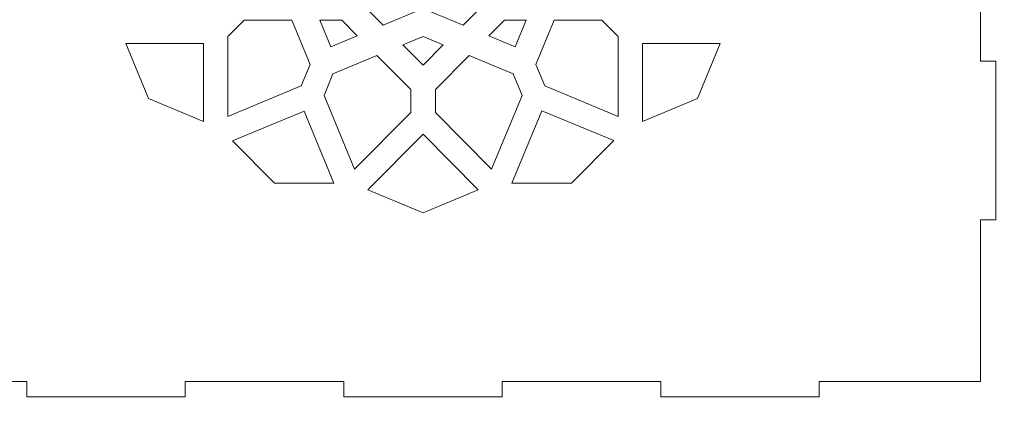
# Model space of a CAD drawing. Header units: centimetres. Extents: x -105 to 112, y -140 to 143.
# Tile 53 of 90: x -5.36 to 14.14, y -19.12 to -11.5. Entities that reach past the tile are written whole.
import ezdxf

# ---------------------------------------------------------------- set-up
doc = ezdxf.new("R2010")
doc.units = ezdxf.units.CM
doc.header["$MEASUREMENT"] = 0
doc.layers.add('Layer 1', color=7, linetype='Continuous')

msp = doc.modelspace()

# ---------------------------------------------------------------- linework, layer by layer
at = {"layer": 'Layer 1', "color": 240, "lineweight": 211}
msp.add_open_spline([(-100.73824, 52.6974), (-100.73824, 52.6974), (27.42324, 52.6974), (27.42324, 52.6974), (27.42324, 52.6974), (29.71918, 52.6974), (31.59804, 50.81854), (31.59804, 48.52224), (31.59804, 48.52224), (31.59804, 48.52224), (31.59804, -29.1893), (31.59804, -29.1893), (31.59804, -29.1893), (31.59804, -31.48542), (29.71918, -33.36409), (27.42324, -33.36409), (27.42324, -33.36409), (27.42324, -33.36409), (-100.73824, -33.36409), (-100.73824, -33.36409), (-100.73824, -33.36409), (-103.0344, -33.36409), (-104.91305, -31.48542), (-104.91305, -29.1893), (-104.91305, -29.1893), (-104.91305, -29.1893), (-104.91305, 48.52224), (-104.91305, 48.52224), (-104.91305, 48.52224), (-104.91305, 50.81854), (-103.0344, 52.6974), (-100.73824, 52.6974)], degree=3, knots=[0, 0, 0, 0, 0.11111111, 0.11111111, 0.11111111, 0.11111111, 0.22222222, 0.22222222, 0.22222222, 0.22222222, 0.33333333, 0.33333333, 0.33333333, 0.33333333, 0.44444444, 0.44444444, 0.44444444, 0.44444444, 0.55555556, 0.55555556, 0.55555556, 0.55555556, 0.66666667, 0.66666667, 0.66666667, 0.66666667, 0.77777778, 0.77777778, 0.77777778, 0.77777778, 1, 1, 1, 1], dxfattribs=at)
at = {"layer": 'Layer 1', "color": 250, "lineweight": 9}
msp.add_open_spline([(13.66595, 0.23194), (13.66595, 0.23194), (13.96622, 0.23194), (13.96622, 0.23194), (13.96622, 0.23194), (13.96622, 0.23194), (13.96622, -2.90561), (13.96622, -2.90561), (13.96622, -2.90561), (13.96622, -2.90561), (13.66595, -2.90561), (13.66595, -2.90561), (13.66595, -2.90561), (13.66595, -2.90561), (13.66595, -6.0428), (13.66595, -6.0428), (13.66595, -6.0428), (13.66595, -6.0428), (13.96622, -6.0428), (13.96622, -6.0428), (13.96622, -6.0428), (13.96622, -6.0428), (13.96622, -9.18034), (13.96622, -9.18034), (13.96622, -9.18034), (13.96622, -9.18034), (13.66595, -9.18034), (13.66595, -9.18034), (13.66595, -9.18034), (13.66595, -9.18034), (13.66595, -12.31807), (13.66595, -12.31807), (13.66595, -12.31807), (13.66595, -12.31807), (13.96622, -12.31807), (13.96622, -12.31807), (13.96622, -12.31807), (13.96622, -12.31807), (13.96622, -15.45526), (13.96622, -15.45526), (13.96622, -15.45526), (13.96622, -15.45526), (13.66595, -15.45526), (13.66595, -15.45526), (13.66595, -15.45526), (13.66595, -15.45526), (13.66595, -18.6493), (13.66595, -18.6493), (13.66595, -18.6493), (13.66595, -18.6493), (10.47191, -18.6493), (10.47191, -18.6493), (10.47191, -18.6493), (10.47191, -18.6493), (10.47191, -18.94958), (10.47191, -18.94958), (10.47191, -18.94958), (10.47191, -18.94958), (7.33472, -18.94958), (7.33472, -18.94958), (7.33472, -18.94958), (7.33472, -18.94958), (7.33472, -18.6493), (7.33472, -18.6493), (7.33472, -18.6493), (7.33472, -18.6493), (4.19717, -18.6493), (4.19717, -18.6493), (4.19717, -18.6493), (4.19717, -18.6493), (4.19717, -18.94958), (4.19717, -18.94958), (4.19717, -18.94958), (4.19717, -18.94958), (1.05944, -18.94958), (1.05944, -18.94958), (1.05944, -18.94958), (1.05944, -18.94958), (1.05944, -18.6493), (1.05944, -18.6493), (1.05944, -18.6493), (1.05944, -18.6493), (-2.07774, -18.6493), (-2.07774, -18.6493), (-2.07774, -18.6493), (-2.07774, -18.6493), (-2.07774, -18.94958), (-2.07774, -18.94958), (-2.07774, -18.94958), (-2.07774, -18.94958), (-5.21529, -18.94958), (-5.21529, -18.94958), (-5.21529, -18.94958), (-5.21529, -18.94958), (-5.21529, -18.6493), (-5.21529, -18.6493), (-5.21529, -18.6493), (-5.21529, -18.6493), (-8.40933, -18.6493), (-8.40933, -18.6493), (-8.40933, -18.6493), (-8.40933, -18.6493), (-8.40933, -15.45526), (-8.40933, -15.45526), (-8.40933, -15.45526), (-8.40933, -15.45526), (-8.70924, -15.45526), (-8.70924, -15.45526), (-8.70924, -15.45526), (-8.70924, -15.45526), (-8.70924, -12.31807), (-8.70924, -12.31807), (-8.70924, -12.31807), (-8.70924, -12.31807), (-8.40933, -12.31807), (-8.40933, -12.31807), (-8.40933, -12.31807), (-8.40933, -12.31807), (-8.40933, -9.18034), (-8.40933, -9.18034), (-8.40933, -9.18034), (-8.40933, -9.18034), (-8.70924, -9.18034), (-8.70924, -9.18034), (-8.70924, -9.18034), (-8.70924, -9.18034), (-8.70924, -6.0428), (-8.70924, -6.0428), (-8.70924, -6.0428), (-8.70924, -6.0428), (-8.40933, -6.0428), (-8.40933, -6.0428), (-8.40933, -6.0428), (-8.40933, -6.0428), (-8.40933, -2.90561), (-8.40933, -2.90561), (-8.40933, -2.90561), (-8.40933, -2.90561), (-8.70924, -2.90561), (-8.70924, -2.90561), (-8.70924, -2.90561), (-8.70924, -2.90561), (-8.70924, 0.23194), (-8.70924, 0.23194), (-8.70924, 0.23194), (-8.70924, 0.23194), (-8.40933, 0.23194), (-8.40933, 0.23194), (-8.40933, 0.23194), (-8.40933, 0.23194), (-8.40933, 3.42598), (-8.40933, 3.42598), (-8.40933, 3.42598), (-8.40933, 3.42598), (-5.21529, 3.42598), (-5.21529, 3.42598), (-5.21529, 3.42598), (-5.21529, 3.42598), (-5.21529, 3.72589), (-5.21529, 3.72589), (-5.21529, 3.72589), (-5.21529, 3.72589), (-2.07774, 3.72589), (-2.07774, 3.72589), (-2.07774, 3.72589), (-2.07774, 3.72589), (-2.07774, 3.42598), (-2.07774, 3.42598), (-2.07774, 3.42598), (-2.07774, 3.42598), (1.05944, 3.42598), (1.05944, 3.42598), (1.05944, 3.42598), (1.05944, 3.42598), (1.05944, 3.72589), (1.05944, 3.72589), (1.05944, 3.72589), (1.05944, 3.72589), (4.19717, 3.72589), (4.19717, 3.72589), (4.19717, 3.72589), (4.19717, 3.72589), (4.19717, 3.42598), (4.19717, 3.42598), (4.19717, 3.42598), (4.19717, 3.42598), (7.33472, 3.42598), (7.33472, 3.42598), (7.33472, 3.42598), (7.33472, 3.42598), (7.33472, 3.72589), (7.33472, 3.72589), (7.33472, 3.72589), (7.33472, 3.72589), (10.47191, 3.72589), (10.47191, 3.72589), (10.47191, 3.72589), (10.47191, 3.72589), (10.47191, 3.42598), (10.47191, 3.42598), (10.47191, 3.42598), (10.47191, 3.42598), (13.66595, 3.42598), (13.66595, 3.42598), (13.66595, 3.42598), (13.66595, 3.42598), (13.66595, 0.23194), (13.66595, 0.23194)], degree=3, knots=[0, 0, 0, 0, 0.01886792, 0.01886792, 0.01886792, 0.01886792, 0.03773585, 0.03773585, 0.03773585, 0.03773585, 0.05660377, 0.05660377, 0.05660377, 0.05660377, 0.0754717, 0.0754717, 0.0754717, 0.0754717, 0.09433962, 0.09433962, 0.09433962, 0.09433962, 0.11320755, 0.11320755, 0.11320755, 0.11320755, 0.13207547, 0.13207547, 0.13207547, 0.13207547, 0.1509434, 0.1509434, 0.1509434, 0.1509434, 0.16981132, 0.16981132, 0.16981132, 0.16981132, 0.18867925, 0.18867925, 0.18867925, 0.18867925, 0.20754717, 0.20754717, 0.20754717, 0.20754717, 0.22641509, 0.22641509, 0.22641509, 0.22641509, 0.24528302, 0.24528302, 0.24528302, 0.24528302, 0.26415094, 0.26415094, 0.26415094, 0.26415094, 0.28301887, 0.28301887, 0.28301887, 0.28301887, 0.30188679, 0.30188679, 0.30188679, 0.30188679, 0.32075472, 0.32075472, 0.32075472, 0.32075472, 0.33962264, 0.33962264, 0.33962264, 0.33962264, 0.35849057, 0.35849057, 0.35849057, 0.35849057, 0.37735849, 0.37735849, 0.37735849, 0.37735849, 0.39622642, 0.39622642, 0.39622642, 0.39622642, 0.41509434, 0.41509434, 0.41509434, 0.41509434, 0.43396226, 0.43396226, 0.43396226, 0.43396226, 0.45283019, 0.45283019, 0.45283019, 0.45283019, 0.47169811, 0.47169811, 0.47169811, 0.47169811, 0.49056604, 0.49056604, 0.49056604, 0.49056604, 0.50943396, 0.50943396, 0.50943396, 0.50943396, 0.52830189, 0.52830189, 0.52830189, 0.52830189, 0.54716981, 0.54716981, 0.54716981, 0.54716981, 0.56603774, 0.56603774, 0.56603774, 0.56603774, 0.58490566, 0.58490566, 0.58490566, 0.58490566, 0.60377358, 0.60377358, 0.60377358, 0.60377358, 0.62264151, 0.62264151, 0.62264151, 0.62264151, 0.64150943, 0.64150943, 0.64150943, 0.64150943, 0.66037736, 0.66037736, 0.66037736, 0.66037736, 0.67924528, 0.67924528, 0.67924528, 0.67924528, 0.69811321, 0.69811321, 0.69811321, 0.69811321, 0.71698113, 0.71698113, 0.71698113, 0.71698113, 0.73584906, 0.73584906, 0.73584906, 0.73584906, 0.75471698, 0.75471698, 0.75471698, 0.75471698, 0.77358491, 0.77358491, 0.77358491, 0.77358491, 0.79245283, 0.79245283, 0.79245283, 0.79245283, 0.81132075, 0.81132075, 0.81132075, 0.81132075, 0.83018868, 0.83018868, 0.83018868, 0.83018868, 0.8490566, 0.8490566, 0.8490566, 0.8490566, 0.86792453, 0.86792453, 0.86792453, 0.86792453, 0.88679245, 0.88679245, 0.88679245, 0.88679245, 0.90566038, 0.90566038, 0.90566038, 0.90566038, 0.9245283, 0.9245283, 0.9245283, 0.9245283, 0.94339623, 0.94339623, 0.94339623, 0.94339623, 0.96226415, 0.96226415, 0.96226415, 0.96226415, 1, 1, 1, 1], dxfattribs=at)
at = {"layer": 'Layer 1', "color": 142, "lineweight": 9}
for points, knots in [([(1.31467, -11.079), (1.31467, -11.079), (1.96518, -11.079), (1.96518, -11.079), (1.96518, -11.079), (1.96518, -11.079), (2.6284, -10.41451), (2.6284, -10.41451), (2.6284, -10.41451), (2.6284, -10.41451), (3.29162, -11.079), (3.29162, -11.079), (3.29162, -11.079), (3.29162, -11.079), (3.94249, -11.079), (3.94249, -11.079), (3.94249, -11.079), (3.94249, -11.079), (3.42042, -11.60199), (3.42042, -11.60199), (3.42042, -11.60199), (3.42042, -11.60199), (2.6591, -11.28591), (2.6591, -11.28591), (2.6591, -11.28591), (2.6591, -11.28591), (2.6284, -11.29862), (2.6284, -11.29862), (2.6284, -11.29862), (2.6284, -11.29862), (2.5977, -11.28591), (2.5977, -11.28591), (2.5977, -11.28591), (2.5977, -11.28591), (1.83638, -11.60199), (1.83638, -11.60199), (1.83638, -11.60199), (1.83638, -11.60199), (1.31467, -11.079), (1.31467, -11.079), (1.31467, -11.079), (1.31467, -11.079), (1.31467, -11.079), (1.31467, -11.079)], [0, 0, 0, 0, 0.08333333, 0.08333333, 0.08333333, 0.08333333, 0.16666667, 0.16666667, 0.16666667, 0.16666667, 0.25, 0.25, 0.25, 0.25, 0.33333333, 0.33333333, 0.33333333, 0.33333333, 0.41666667, 0.41666667, 0.41666667, 0.41666667, 0.5, 0.5, 0.5, 0.5, 0.58333333, 0.58333333, 0.58333333, 0.58333333, 0.66666667, 0.66666667, 0.66666667, 0.66666667, 0.75, 0.75, 0.75, 0.75, 0.83333333, 0.83333333, 0.83333333, 0.83333333, 1, 1, 1, 1]), ([(0.21784, -12.80346), (0.21784, -12.80346), (-1.23668, -13.4071), (-1.23668, -13.4071), (-1.23668, -13.4071), (-1.23668, -13.4071), (-1.23668, -11.82978), (-1.23668, -11.82978), (-1.23668, -11.82978), (-1.23668, -11.82978), (-0.91424, -11.50662), (-0.91424, -11.50662), (-0.91424, -11.50662), (-0.91424, -11.50662), (0.03091, -11.50662), (0.03091, -11.50662), (0.03091, -11.50662), (0.03091, -11.50662), (0.39241, -12.38147), (0.39241, -12.38147), (0.39241, -12.38147), (0.39241, -12.38147), (0.21784, -12.80346), (0.21784, -12.80346), (0.21784, -12.80346), (0.21784, -12.80346), (0.21784, -12.80346), (0.21784, -12.80346)], [0, 0, 0, 0, 0.125, 0.125, 0.125, 0.125, 0.25, 0.25, 0.25, 0.25, 0.375, 0.375, 0.375, 0.375, 0.5, 0.5, 0.5, 0.5, 0.625, 0.625, 0.625, 0.625, 0.75, 0.75, 0.75, 0.75, 1, 1, 1, 1]), ([(1.32484, -11.81398), (1.32484, -11.81398), (0.80131, -12.03124), (0.80131, -12.03124), (0.80131, -12.03124), (0.80131, -12.03124), (0.58423, -11.50662), (0.58423, -11.50662), (0.58423, -11.50662), (0.58423, -11.50662), (1.01784, -11.50662), (1.01784, -11.50662), (1.01784, -11.50662), (1.01784, -11.50662), (1.32484, -11.81398), (1.32484, -11.81398), (1.32484, -11.81398), (1.32484, -11.81398), (1.32484, -11.81398), (1.32484, -11.81398)], [0, 0, 0, 0, 0.16666667, 0.16666667, 0.16666667, 0.16666667, 0.33333333, 0.33333333, 0.33333333, 0.33333333, 0.5, 0.5, 0.5, 0.5, 0.66666667, 0.66666667, 0.66666667, 0.66666667, 1, 1, 1, 1]), ([(4.67238, -11.50662), (4.67238, -11.50662), (4.45567, -12.03124), (4.45567, -12.03124), (4.45567, -12.03124), (4.45567, -12.03124), (3.93232, -11.81398), (3.93232, -11.81398), (3.93232, -11.81398), (3.93232, -11.81398), (4.23877, -11.50662), (4.23877, -11.50662), (4.23877, -11.50662), (4.23877, -11.50662), (4.67238, -11.50662), (4.67238, -11.50662), (4.67238, -11.50662), (4.67238, -11.50662), (4.67238, -11.50662), (4.67238, -11.50662)], [0, 0, 0, 0, 0.16666667, 0.16666667, 0.16666667, 0.16666667, 0.33333333, 0.33333333, 0.33333333, 0.33333333, 0.5, 0.5, 0.5, 0.5, 0.66666667, 0.66666667, 0.66666667, 0.66666667, 1, 1, 1, 1]), ([(5.22625, -11.50662), (5.22625, -11.50662), (4.86457, -12.38147), (4.86457, -12.38147), (4.86457, -12.38147), (4.86457, -12.38147), (5.03878, -12.80346), (5.03878, -12.80346), (5.03878, -12.80346), (5.03878, -12.80346), (6.49329, -13.4071), (6.49329, -13.4071), (6.49329, -13.4071), (6.49329, -13.4071), (6.49329, -11.82978), (6.49329, -11.82978), (6.49329, -11.82978), (6.49329, -11.82978), (6.17086, -11.50662), (6.17086, -11.50662), (6.17086, -11.50662), (6.17086, -11.50662), (5.22625, -11.50662), (5.22625, -11.50662), (5.22625, -11.50662), (5.22625, -11.50662), (5.22625, -11.50662), (5.22625, -11.50662)], [0, 0, 0, 0, 0.125, 0.125, 0.125, 0.125, 0.25, 0.25, 0.25, 0.25, 0.375, 0.375, 0.375, 0.375, 0.5, 0.5, 0.5, 0.5, 0.625, 0.625, 0.625, 0.625, 0.75, 0.75, 0.75, 0.75, 1, 1, 1, 1]), ([(2.22767, -11.99382), (2.22767, -11.99382), (2.6284, -11.8276), (2.6284, -11.8276), (2.6284, -11.8276), (2.6284, -11.8276), (3.02913, -11.99382), (3.02913, -11.99382), (3.02913, -11.99382), (3.02913, -11.99382), (2.6284, -12.39528), (2.6284, -12.39528), (2.6284, -12.39528), (2.6284, -12.39528), (2.22767, -11.99382), (2.22767, -11.99382), (2.22767, -11.99382), (2.22767, -11.99382), (2.22767, -11.99382), (2.22767, -11.99382)], [0, 0, 0, 0, 0.16666667, 0.16666667, 0.16666667, 0.16666667, 0.33333333, 0.33333333, 0.33333333, 0.33333333, 0.5, 0.5, 0.5, 0.5, 0.66666667, 0.66666667, 0.66666667, 0.66666667, 1, 1, 1, 1]), ([(-3.25596, -11.96675), (-3.25596, -11.96675), (-1.71825, -11.96675), (-1.71825, -11.96675), (-1.71825, -11.96675), (-1.71825, -11.96675), (-1.71825, -13.50701), (-1.71825, -13.50701), (-1.71825, -13.50701), (-1.71825, -13.50701), (-2.80545, -13.05614), (-2.80545, -13.05614), (-2.80545, -13.05614), (-2.80545, -13.05614), (-3.25596, -11.96675), (-3.25596, -11.96675), (-3.25596, -11.96675), (-3.25596, -11.96675), (-3.25596, -11.96675), (-3.25596, -11.96675)], [0, 0, 0, 0, 0.16666667, 0.16666667, 0.16666667, 0.16666667, 0.33333333, 0.33333333, 0.33333333, 0.33333333, 0.5, 0.5, 0.5, 0.5, 0.66666667, 0.66666667, 0.66666667, 0.66666667, 1, 1, 1, 1]), ([(6.97486, -13.50701), (6.97486, -13.50701), (6.97486, -11.96675), (6.97486, -11.96675), (6.97486, -11.96675), (6.97486, -11.96675), (8.51257, -11.96675), (8.51257, -11.96675), (8.51257, -11.96675), (8.51257, -11.96675), (8.06261, -13.05577), (8.06261, -13.05577), (8.06261, -13.05577), (8.06261, -13.05577), (6.97486, -13.50701), (6.97486, -13.50701), (6.97486, -13.50701), (6.97486, -13.50701), (6.97486, -13.50701), (6.97486, -13.50701)], [0, 0, 0, 0, 0.16666667, 0.16666667, 0.16666667, 0.16666667, 0.33333333, 0.33333333, 0.33333333, 0.33333333, 0.5, 0.5, 0.5, 0.5, 0.66666667, 0.66666667, 0.66666667, 0.66666667, 1, 1, 1, 1]), ([(0.66907, -12.99074), (0.66907, -12.99074), (0.84327, -12.56858), (0.84327, -12.56858), (0.84327, -12.56858), (0.84327, -12.56858), (1.71613, -12.20617), (1.71613, -12.20617), (1.71613, -12.20617), (1.71613, -12.20617), (2.38425, -12.87539), (2.38425, -12.87539), (2.38425, -12.87539), (2.38425, -12.87539), (2.38425, -13.33262), (2.38425, -13.33262), (2.38425, -13.33262), (2.38425, -13.33262), (1.27125, -14.44743), (1.27125, -14.44743), (1.27125, -14.44743), (1.27125, -14.44743), (0.66907, -12.99074), (0.66907, -12.99074), (0.66907, -12.99074), (0.66907, -12.99074), (0.66907, -12.99074), (0.66907, -12.99074)], [0, 0, 0, 0, 0.125, 0.125, 0.125, 0.125, 0.25, 0.25, 0.25, 0.25, 0.375, 0.375, 0.375, 0.375, 0.5, 0.5, 0.5, 0.5, 0.625, 0.625, 0.625, 0.625, 0.75, 0.75, 0.75, 0.75, 1, 1, 1, 1]), ([(3.54067, -12.20617), (3.54067, -12.20617), (4.41334, -12.56858), (4.41334, -12.56858), (4.41334, -12.56858), (4.41334, -12.56858), (4.5881, -12.99074), (4.5881, -12.99074), (4.5881, -12.99074), (4.5881, -12.99074), (3.98536, -14.4478), (3.98536, -14.4478), (3.98536, -14.4478), (3.98536, -14.4478), (2.87254, -13.33262), (2.87254, -13.33262), (2.87254, -13.33262), (2.87254, -13.33262), (2.87254, -12.87539), (2.87254, -12.87539), (2.87254, -12.87539), (2.87254, -12.87539), (3.54067, -12.20617), (3.54067, -12.20617), (3.54067, -12.20617), (3.54067, -12.20617), (3.54067, -12.20617), (3.54067, -12.20617)], [0, 0, 0, 0, 0.125, 0.125, 0.125, 0.125, 0.25, 0.25, 0.25, 0.25, 0.375, 0.375, 0.375, 0.375, 0.5, 0.5, 0.5, 0.5, 0.625, 0.625, 0.625, 0.625, 0.75, 0.75, 0.75, 0.75, 1, 1, 1, 1]), ([(-1.14458, -13.89084), (-1.14458, -13.89084), (0.27597, -13.30155), (0.27597, -13.30155), (0.27597, -13.30155), (0.27597, -13.30155), (0.86453, -14.725), (0.86453, -14.725), (0.86453, -14.725), (0.86453, -14.725), (-0.31242, -14.725), (-0.31242, -14.725), (-0.31242, -14.725), (-0.31242, -14.725), (-1.14458, -13.89084), (-1.14458, -13.89084), (-1.14458, -13.89084), (-1.14458, -13.89084), (-1.14458, -13.89084), (-1.14458, -13.89084)], [0, 0, 0, 0, 0.16666667, 0.16666667, 0.16666667, 0.16666667, 0.33333333, 0.33333333, 0.33333333, 0.33333333, 0.5, 0.5, 0.5, 0.5, 0.66666667, 0.66666667, 0.66666667, 0.66666667, 1, 1, 1, 1]), ([(4.38591, -14.725), (4.38591, -14.725), (4.97738, -13.29392), (4.97738, -13.29392), (4.97738, -13.29392), (4.97738, -13.29392), (6.40592, -13.88648), (6.40592, -13.88648), (6.40592, -13.88648), (6.40592, -13.88648), (5.56903, -14.725), (5.56903, -14.725), (5.56903, -14.725), (5.56903, -14.725), (4.38591, -14.725), (4.38591, -14.725), (4.38591, -14.725), (4.38591, -14.725), (4.38591, -14.725), (4.38591, -14.725)], [0, 0, 0, 0, 0.16666667, 0.16666667, 0.16666667, 0.16666667, 0.33333333, 0.33333333, 0.33333333, 0.33333333, 0.5, 0.5, 0.5, 0.5, 0.66666667, 0.66666667, 0.66666667, 0.66666667, 1, 1, 1, 1]), ([(1.53502, -14.85707), (1.53502, -14.85707), (2.6284, -13.76169), (2.6284, -13.76169), (2.6284, -13.76169), (2.6284, -13.76169), (3.7216, -14.85743), (3.7216, -14.85743), (3.7216, -14.85743), (3.7216, -14.85743), (2.6284, -15.31102), (2.6284, -15.31102), (2.6284, -15.31102), (2.6284, -15.31102), (1.53502, -14.85707), (1.53502, -14.85707), (1.53502, -14.85707), (1.53502, -14.85707), (1.53502, -14.85707), (1.53502, -14.85707)], [0, 0, 0, 0, 0.16666667, 0.16666667, 0.16666667, 0.16666667, 0.33333333, 0.33333333, 0.33333333, 0.33333333, 0.5, 0.5, 0.5, 0.5, 0.66666667, 0.66666667, 0.66666667, 0.66666667, 1, 1, 1, 1])]:
    msp.add_open_spline(points, degree=3, knots=knots, dxfattribs=at)

doc.saveas('drawing.dxf')
